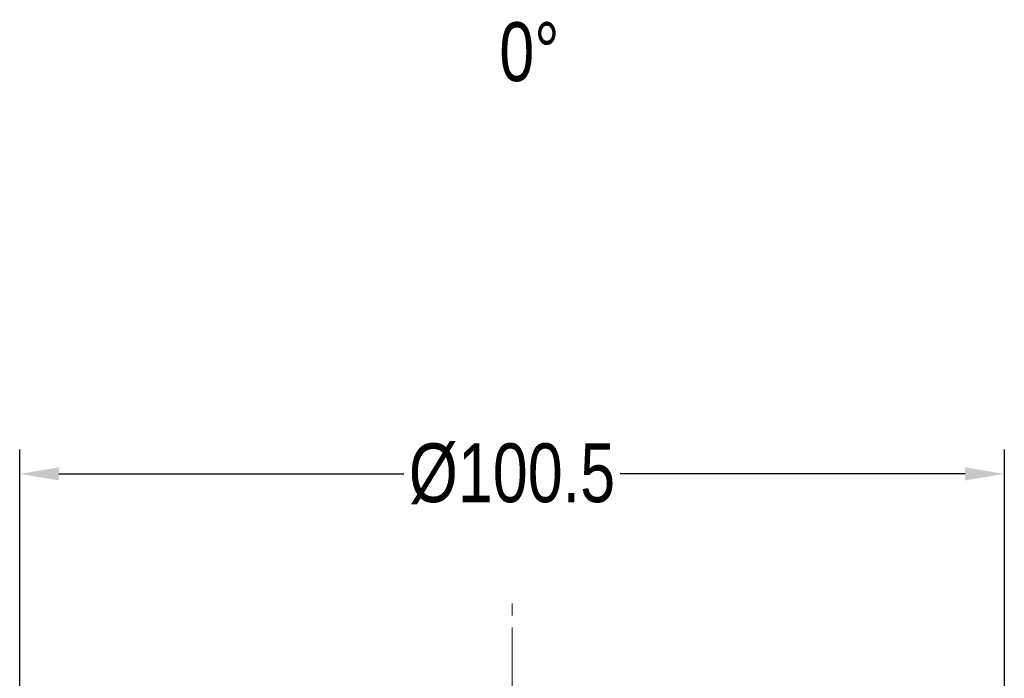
# Model space of a CAD drawing. Extents: x 695 to 3294, y -288 to 575.
# Tile 5 of 83: x 889 to 989, y 201 to 269. Entities that reach past the tile are written whole.
import ezdxf

# ---------------------------------------------------------------- set-up
doc = ezdxf.new("R2010")
doc.units = 0
doc.header["$LTSCALE"] = 16.335
doc.header["$PDMODE"] = 3
doc.header["$PDSIZE"] = 4
doc.linetypes.add('CENTER', pattern=[0.6, 0.375, -0.075, 0.075, -0.075])
doc.layers.get('Defpoints').update_dxf_attribs({"linetype": 'CONTINUOUS'})
doc.layers.add('dim', color=3, linetype='CONTINUOUS', lineweight=13)
doc.layers.add('中心', color=6, linetype='CENTER', lineweight=13)
doc.styles.get("Standard").update_dxf_attribs({"font": 'txt', "width": 0.8})
doc.dimstyles.get("Standard").update_dxf_attribs({"dimtxt": 3, "dimasz": 3, "dimexe": 2.5, "dimexo": 0.5, "dimtad": 1, "dimdsep": 46, "dimtxsty": 'Standard', "dimcen": 0.09, "dimadec": 0, "dimazin": 0, "dimtol": 1, "dimtp": 0.01, "dimtm": 0.01, "dimtfac": 1, "dimtofl": 0, "dimtmove": 0, "dimatfit": 3, "dimfxl": 1, "dimtolj": 1, "dimarcsym": 0})

# ---------------------------------------------------------------- blocks, each defined once
blk = doc.blocks.new('*D3')
at = {"layer": 'Defpoints', "color": 0, "transparency": 16777216}
for p in [(888.79, 222.29), (888.79, 195.88), (989.29, 195.88)]:
    blk.add_point(p, dxfattribs=at)
at = {"layer": 'dim', "color": 0, "lineweight": -2, "transparency": 16777216}
for p, q in [((888.79, 196.38), (888.79, 224.79)), ((989.29, 196.38), (989.29, 224.79)), ((892.79, 222.29), (928.01, 222.29)), ((985.29, 222.29), (950.06, 222.29))]:
    blk.add_line(p, q, dxfattribs=at)
at = {"layer": 'dim', "color": 0, "transparency": 16777216}
for points in [[(892.79, 222.96), (892.79, 221.62), (888.79, 222.29)], [(985.29, 222.96), (985.29, 221.62), (989.29, 222.29)]]:
    blk.add_solid(points, dxfattribs=at)
at = {"layer": 'dim', "color": 0, "transparency": 16777216, "insert": (939.04, 222.29), "char_height": 6, "attachment_point": 5}
blk.add_mtext('\\A1;%%C100.5', dxfattribs=at)

msp = doc.modelspace()

# ---------------------------------------------------------------- linework, layer by layer
at = {"layer": '中心'}
msp.add_line((939.053, 112.281), (939.053, 210.185), dxfattribs=at)

# ---------------------------------------------------------------- texts
at = {"layer": 'dim', "insert": (937.74, 268.367), "char_height": 6, "width": 8.85593, "attachment_point": 1}
msp.add_mtext('0%%D', dxfattribs=at)

# ---------------------------------------------------------------- dimensions: what is measured, and where the dimension line sits
at = {"layer": 'dim'}
dim = msp.add_linear_dim(base=(888.786, 222.29), p1=(989.286, 195.878), p2=(888.786, 195.878), dimstyle='Standard', override={"dimtxt": 6, "dimasz": 4, "dimtad": 0, "dimtih": 1, "dimtoh": 1, "dimpost": '%%C<>', "dimcen": 0.5, "dimadec": 2, "dimazin": 2, "dimtol": 0, "dimtzin": 0}, dxfattribs=at)
dim.commit()
dim.dimension.update_dxf_attribs({"geometry": '*D3', "text_midpoint": (939.036, 222.29)})

doc.saveas('drawing.dxf')
